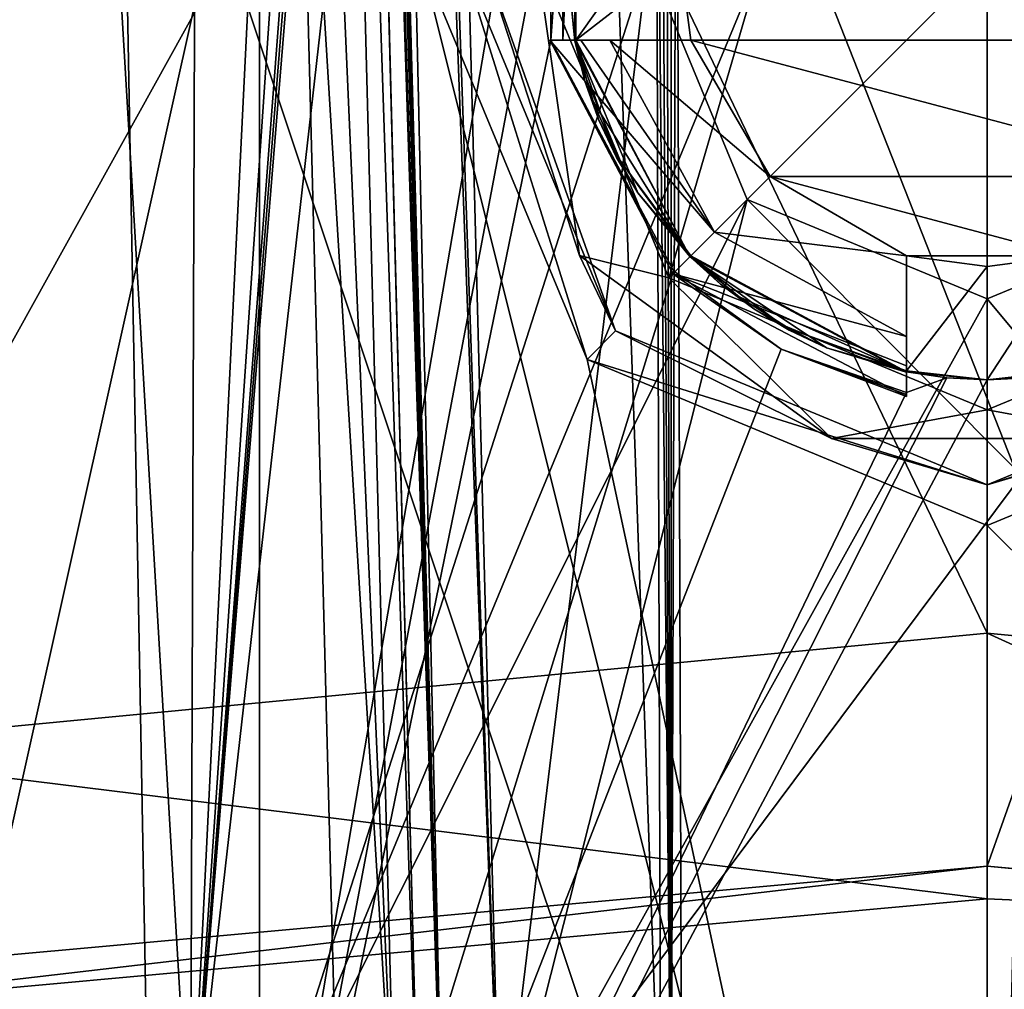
# Model space of a CAD drawing. Header units: millimetres. Extents: x -175 to 175, y 0 to 247.
# Tile 48 of 185: x -156 to -150, y 71 to 77. Entities that reach past the tile are written whole.
import ezdxf

# ---------------------------------------------------------------- set-up
doc = ezdxf.new("R2010")
doc.units = ezdxf.units.MM
doc.header["$LTSCALE"] = 65.185185
for name, color, linetype in [('1766', 7, 'CONTINUOUS'), ('1768', 7, 'CONTINUOUS'), ('1770', 7, 'CONTINUOUS'), ('1772', 7, 'CONTINUOUS'), ('1799', 7, 'CONTINUOUS'), ('1800', 7, 'CONTINUOUS'), ('1813', 7, 'CONTINUOUS'), ('1814', 7, 'CONTINUOUS'), ('1816', 7, 'CONTINUOUS'), ('1817', 7, 'CONTINUOUS'), ('1819', 7, 'CONTINUOUS'), ('1820', 7, 'CONTINUOUS'), ('1821', 7, 'CONTINUOUS'), ('1825', 7, 'CONTINUOUS'), ('1827', 7, 'CONTINUOUS'), ('1830', 7, 'CONTINUOUS'), ('1984', 7, 'CONTINUOUS'), ('1985', 7, 'CONTINUOUS'), ('2223', 7, 'CONTINUOUS'), ('2224', 7, 'CONTINUOUS'), ('2225', 7, 'CONTINUOUS'), ('2226', 7, 'CONTINUOUS'), ('2227', 7, 'CONTINUOUS'), ('2228', 7, 'CONTINUOUS'), ('2229', 7, 'CONTINUOUS'), ('2232', 7, 'CONTINUOUS'), ('2237', 7, 'CONTINUOUS'), ('2238', 7, 'CONTINUOUS'), ('2239', 7, 'CONTINUOUS'), ('2240', 7, 'CONTINUOUS'), ('2242', 7, 'CONTINUOUS'), ('2250', 7, 'CONTINUOUS'), ('2251', 7, 'CONTINUOUS'), ('2276', 7, 'CONTINUOUS'), ('2277', 7, 'CONTINUOUS'), ('2280', 7, 'CONTINUOUS'), ('2283', 7, 'CONTINUOUS'), ('2286', 7, 'CONTINUOUS')]:
    doc.layers.add(name, color=color, linetype=linetype)

msp = doc.modelspace()

# ---------------------------------------------------------------- linework, layer by layer
at = {"layer": '1766', "color": 7, "linetype": 'CONTINUOUS', "true_color": 0xe0f2ff}
for points in [[(-155.0515, 86.2131, -21.4122), (-158.2438, 71.2461, -20.397), (-159.843, 86.511, -19.6752), (-155.0515, 86.2131, -21.4122)], [(-150.001, 86.1132, -22), (-158.2438, 71.2461, -20.397), (-155.0515, 86.2131, -21.4122), (-150.001, 86.1132, -22)], [(-144.9497, 86.2131, -21.4125), (-150, 71.9935, -22), (-150.001, 86.1132, -22), (-144.9497, 86.2131, -21.4125)], [(-141.7562, 71.2461, -20.397), (-150, 71.9935, -22), (-144.9497, 86.2131, -21.4125), (-141.7562, 71.2461, -20.397)], [(-150, 71.9935, -22), (-158.2438, 71.2461, -20.397), (-150.001, 86.1132, -22), (-150, 71.9935, -22)]]:
    msp.add_3dface(points, dxfattribs=at)
at = {"layer": '1768', "color": 7, "linetype": 'CONTINUOUS', "true_color": 0xe0f2ff}
for points in [[(-156.5129, 70.0869, 7.0128), (-154.2756, 80.1327, 7.2758), (-156.7733, 80.0306, 7.2731), (-156.5129, 70.0869, 7.0128)], [(-154.0126, 70.0869, 7.0128), (-154.2756, 80.1327, 7.2758), (-156.5129, 70.0869, 7.0128), (-154.0126, 70.0869, 7.0128)]]:
    msp.add_3dface(points, dxfattribs=at)
at = {"layer": '1770', "color": 7, "linetype": 'CONTINUOUS', "true_color": 0xe0f2ff}
for points in [[(-158.2438, 71.2461, -20.397), (-150, 71.9935, -22), (-157.9293, 71.0691, -20.0175), (-158.2438, 71.2461, -20.397)], [(-157.9293, 71.0691, -20.0175), (-150, 71.9935, -22), (-150, 71.7923, -21.5684), (-157.9293, 71.0691, -20.0175)], [(-150, 71.9935, -22), (-141.7562, 71.2461, -20.397), (-145.9885, 71.6122, -21.1823), (-150, 71.9935, -22)], [(-150, 71.7923, -21.5684), (-150, 71.9935, -22), (-145.9885, 71.6122, -21.1823), (-150, 71.7923, -21.5684)]]:
    msp.add_3dface(points, dxfattribs=at)
at = {"layer": '1772', "color": 7, "linetype": 'CONTINUOUS', "true_color": 0xe0f2ff}
for points in [[(-150, 63.6, 22), (-157.6325, 86.4666, 20.6336), (-160.5736, 63.6, 19.2925), (-150, 63.6, 22)], [(-157.6325, 86.4666, 20.6336), (-150, 63.6, 22), (-153.5, 77.6, 21.7198), (-157.6325, 86.4666, 20.6336)], [(-153.5, 77.6, 21.7198), (-150, 63.6, 22), (-152.475, 75.1252, 21.8603), (-153.5, 77.6, 21.7198)], [(-150, 63.6, 22), (-150, 74.1, 22), (-152.475, 75.1252, 21.8603), (-150, 63.6, 22)], [(-150, 74.1, 22), (-139.4264, 63.6, 19.2925), (-147.525, 75.1252, 21.8603), (-150, 74.1, 22)], [(-150, 63.6, 22), (-139.4264, 63.6, 19.2925), (-150, 74.1, 22), (-150, 63.6, 22)]]:
    msp.add_3dface(points, dxfattribs=at)
at = {"layer": '1799', "color": 7, "linetype": 'CONTINUOUS', "true_color": 0xe0f2ff}
for points in [[(-155.6376, 94.8044, 18.3358), (-150, 95.2524, 19.1712), (-155.0977, 65.4143, 19.2903), (-155.6376, 94.8044, 18.3358)], [(-150, 95.2524, 19.1712), (-152.7012, 78.1, 19.4335), (-155.0977, 65.4143, 19.2903), (-150, 95.2524, 19.1712)], [(-155.9892, 94.7466, 18.2255), (-155.6376, 94.8044, 18.3358), (-159.857, 65.4143, 17.3477), (-155.9892, 94.7466, 18.2255)], [(-159.857, 65.4143, 17.3477), (-155.6376, 94.8044, 18.3358), (-155.0977, 65.4143, 19.2903), (-159.857, 65.4143, 17.3477)], [(-155.7543, 85.4149, -18.5571), (-161.0043, 85.8586, -15.9978), (-157.5037, 72.7163, -18.2812), (-155.7543, 85.4149, -18.5571)], [(-150, 73.434, -19.7425), (-155.7543, 85.4149, -18.5571), (-157.5037, 72.7163, -18.2812), (-150, 73.434, -19.7425)], [(-150, 85.2644, -19.4327), (-155.7543, 85.4149, -18.5571), (-150, 73.434, -19.7425), (-150, 85.2644, -19.4327)], [(-152.7012, 78.1, 19.4335), (-152.6988, 77.1, 19.4602), (-155.0977, 65.4143, 19.2903), (-152.7012, 78.1, 19.4335)], [(-152.6263, 78.1, 19.4437), (-152.6988, 77.1, 19.4602), (-152.7012, 78.1, 19.4335), (-152.6263, 78.1, 19.4437)], [(-152.6252, 77.1, 19.4703), (-152.6988, 77.1, 19.4602), (-152.6263, 78.1, 19.4437), (-152.6252, 77.1, 19.4703)], [(-152.6, 77.6004, 19.4605), (-152.6252, 77.1, 19.4703), (-152.6263, 78.1, 19.4437), (-152.6, 77.6004, 19.4605)], [(-152.5515, 77.1, 19.4801), (-152.6252, 77.1, 19.4703), (-152.6, 77.6004, 19.4605), (-152.5515, 77.1, 19.4801)], [(-152.6988, 77.1, 19.4602), (-151.9395, 75.6737, 19.5881), (-155.0977, 65.4143, 19.2903), (-152.6988, 77.1, 19.4602)], [(-151.9395, 75.6737, 19.5881), (-151.2755, 75.1889, 19.6552), (-155.0977, 65.4143, 19.2903), (-151.9395, 75.6737, 19.5881)], [(-151.2755, 75.1889, 19.6552), (-150.5, 74.9223, 19.6972), (-155.0977, 65.4143, 19.2903), (-151.2755, 75.1889, 19.6552)], [(-155.0977, 65.4143, 19.2903), (-150.5, 74.9223, 19.6972), (-150.2511, 75.0122, 19.6996), (-155.0977, 65.4143, 19.2903)], [(-150, 75, 19.7015), (-155.0977, 65.4143, 19.2903), (-150.2511, 75.0122, 19.6996), (-150, 75, 19.7015)], [(-150.2511, 75.0122, 19.6996), (-150.5, 74.9223, 19.6972), (-150.5, 75.0485, 19.6939), (-150.2511, 75.0122, 19.6996)], [(-150, 65.4143, 19.9525), (-155.0977, 65.4143, 19.2903), (-150, 75, 19.7015), (-150, 65.4143, 19.9525)]]:
    msp.add_3dface(points, dxfattribs=at)
at = {"layer": '1800', "color": 7, "linetype": 'CONTINUOUS', "true_color": 0xe0f2ff}
for points in [[(-150, 85.2644, -19.4327), (-142.4951, 72.7157, -18.2807), (-144.2459, 85.4149, -18.5571), (-150, 85.2644, -19.4327)], [(-150, 85.2644, -19.4327), (-150, 73.434, -19.7425), (-142.4951, 72.7157, -18.2807), (-150, 85.2644, -19.4327)], [(-147.3012, 77.1, 19.4602), (-150, 65.4143, 19.9525), (-148.0605, 75.6737, 19.5881), (-147.3012, 77.1, 19.4602)], [(-150, 65.4143, 19.9525), (-147.3012, 77.1, 19.4602), (-144.9023, 65.4143, 19.2903), (-150, 65.4143, 19.9525)], [(-148.0605, 75.6737, 19.5881), (-150, 65.4143, 19.9525), (-148.7245, 75.1889, 19.6552), (-148.0605, 75.6737, 19.5881)], [(-148.7245, 75.1889, 19.6552), (-150, 65.4143, 19.9525), (-149.5, 74.9223, 19.6972), (-148.7245, 75.1889, 19.6552)], [(-150, 65.4143, 19.9525), (-150, 75, 19.7015), (-149.7489, 75.0122, 19.6996), (-150, 65.4143, 19.9525)], [(-149.5, 74.9223, 19.6972), (-150, 65.4143, 19.9525), (-149.7489, 75.0122, 19.6996), (-149.5, 74.9223, 19.6972)]]:
    msp.add_3dface(points, dxfattribs=at)
at = {"layer": '1813', "color": 7, "linetype": 'CONTINUOUS', "true_color": 0xe0f2ff}
for points in [[(-153.6313, 93.7023, 9.1311), (-153.0129, 70.0869, 8.5128), (-152.1, 77.6, 8.7095), (-153.6313, 93.7023, 9.1311)], [(-152.1, 77.6, 8.7095), (-153.0129, 70.0869, 8.5128), (-151.4848, 76.1149, 8.6706), (-152.1, 77.6, 8.7095)], [(-153.0129, 70.0869, 8.5128), (-146.9871, 70.0869, 8.5128), (-148.5152, 76.1149, 8.6706), (-153.0129, 70.0869, 8.5128)], [(-151.4848, 76.1149, 8.6706), (-153.0129, 70.0869, 8.5128), (-150, 75.5, 8.6545), (-151.4848, 76.1149, 8.6706)], [(-150, 75.5, 8.6545), (-153.0129, 70.0869, 8.5128), (-148.5152, 76.1149, 8.6706), (-150, 75.5, 8.6545)]]:
    msp.add_3dface(points, dxfattribs=at)
at = {"layer": '1814', "color": 7, "linetype": 'CONTINUOUS', "true_color": 0xe0f2ff}
for points in [[(-153.5128, 70.0869, 8.0129), (-154.0445, 90.3953, 8.5447), (-153.5128, 70.0869, 7.5126), (-153.5128, 70.0869, 8.0129)], [(-153.5128, 70.0869, 7.5126), (-154.0445, 90.3953, 8.5447), (-153.7758, 80.1315, 7.7756), (-153.5128, 70.0869, 7.5126)]]:
    msp.add_3dface(points, dxfattribs=at)
at = {"layer": '1816', "color": 7, "linetype": 'CONTINUOUS', "true_color": 0xe0f2ff}
for points in [[(-152.7133, 89.6031, -7.8162), (-154.9277, 70.0869, -5.9982), (-153.3292, 89.6515, -7.5758), (-152.7133, 89.6031, -7.8162)], [(-153.3292, 89.6515, -7.5758), (-154.9277, 70.0869, -5.9982), (-153.4411, 88.8586, -7.5028), (-153.3292, 89.6515, -7.5758)], [(-152.0192, 70.0869, -7.4955), (-154.9277, 70.0869, -5.9982), (-152.7133, 89.6031, -7.8162), (-152.0192, 70.0869, -7.4955)], [(-152.0192, 70.0869, -7.4955), (-152.7133, 89.6031, -7.8162), (-152.0501, 79.7146, -7.7482), (-152.0192, 70.0869, -7.4955)], [(-153.4411, 88.8586, -7.5028), (-154.9277, 70.0869, -5.9982), (-153.5515, 88.0613, -7.4281), (-153.4411, 88.8586, -7.5028)], [(-153.5515, 88.0613, -7.4281), (-154.9277, 70.0869, -5.9982), (-153.7462, 87.4369, -7.3134), (-153.5515, 88.0613, -7.4281)], [(-153.7462, 87.4369, -7.3134), (-154.9277, 70.0869, -5.9982), (-154.0979, 86.9629, -7.108), (-153.7462, 87.4369, -7.3134)], [(-155.9177, 86.8774, -5.6798), (-156.9611, 70.0869, -3.4355), (-156.8009, 87.1105, -4.5965), (-155.9177, 86.8774, -5.6798)], [(-154.0979, 86.9629, -7.108), (-154.9277, 70.0869, -5.9982), (-154.8691, 86.681, -6.5945), (-154.0979, 86.9629, -7.108)], [(-154.9277, 70.0869, -5.9982), (-156.9611, 70.0869, -3.4355), (-155.9177, 86.8774, -5.6798), (-154.9277, 70.0869, -5.9982)], [(-154.8691, 86.681, -6.5945), (-154.9277, 70.0869, -5.9982), (-155.9177, 86.8774, -5.6798), (-154.8691, 86.681, -6.5945)]]:
    msp.add_3dface(points, dxfattribs=at)
at = {"layer": '1817', "color": 7, "linetype": 'CONTINUOUS', "true_color": 0xe0f2ff}
for points in [[(-151.8892, 70.0869, -7.5128), (-151.9224, 79.7628, -7.7661), (-148.1109, 70.0869, -7.5128), (-151.8892, 70.0869, -7.5128)], [(-148.1109, 70.0869, -7.5128), (-151.9224, 79.7628, -7.7661), (-148.0776, 79.7628, -7.7661), (-148.1109, 70.0869, -7.5128)]]:
    msp.add_3dface(points, dxfattribs=at)
at = {"layer": '1819', "color": 7, "linetype": 'CONTINUOUS', "true_color": 0xe0f2ff}
for points in [[(-154.5, 70.1, 4.5), (-154.5, 93.5041, 4.5), (-152.1, 77.6, 4.5), (-154.5, 70.1, 4.5)], [(-151.4849, 76.1151, 4.5), (-154.5, 70.1, 4.5), (-152.1, 77.6, 4.5), (-151.4849, 76.1151, 4.5)], [(-145.5, 70.1, 4.5), (-154.5, 70.1, 4.5), (-151.4849, 76.1151, 4.5), (-145.5, 70.1, 4.5)], [(-150, 75.5, 4.5), (-145.5, 70.1, 4.5), (-151.4849, 76.1151, 4.5), (-150, 75.5, 4.5)], [(-148.5151, 76.1151, 4.5), (-145.5, 70.1, 4.5), (-150, 75.5, 4.5), (-148.5151, 76.1151, 4.5)]]:
    msp.add_3dface(points, dxfattribs=at)
at = {"layer": '1820', "color": 7, "linetype": 'CONTINUOUS', "true_color": 0xe0f2ff}
for points in [[(-154.5, 93.5041, 4.5), (-154.5, 70.1, 4.5), (-154.5, 92.8397, -0.0602), (-154.5, 93.5041, 4.5)], [(-154.5, 92.8397, -0.0602), (-154.5, 70.1, 4.5), (-154.5, 91.8395, -4.5), (-154.5, 92.8397, -0.0602)], [(-154.5, 70.1, 4.5), (-154.5, 70.1, -4.5), (-154.5, 91.8395, -4.5), (-154.5, 70.1, 4.5)]]:
    msp.add_3dface(points, dxfattribs=at)
at = {"layer": '1821', "color": 7, "linetype": 'CONTINUOUS', "true_color": 0xe0f2ff}
for points in [[(-154.5, 91.8395, -4.5), (-154.5, 70.1, -4.5), (-145.5, 91.8395, -4.5), (-154.5, 91.8395, -4.5)], [(-154.5, 70.1, -4.5), (-145.5, 70.1, -4.5), (-145.5, 91.8395, -4.5), (-154.5, 70.1, -4.5)]]:
    msp.add_3dface(points, dxfattribs=at)
at = {"layer": '1825', "color": 7, "linetype": 'CONTINUOUS', "true_color": 0xe0f2ff}
for points in [[(-153.0129, 70.0869, 8.5128), (-153.6313, 93.7023, 9.1311), (-153.8393, 93.6353, 9.0833), (-153.0129, 70.0869, 8.5128)], [(-153.8989, 93.6029, 9.0492), (-154.0226, 93.5063, 8.9307), (-153.3662, 70.0815, 8.3662), (-153.8989, 93.6029, 9.0492)], [(-153.8989, 93.6029, 9.0492), (-153.0129, 70.0869, 8.5128), (-153.8393, 93.6353, 9.0833), (-153.8989, 93.6029, 9.0492)], [(-153.0129, 70.0869, 8.5128), (-153.8989, 93.6029, 9.0492), (-153.3662, 70.0815, 8.3662), (-153.0129, 70.0869, 8.5128)], [(-154.0226, 93.5063, 8.9307), (-154.0236, 92.4262, 8.8598), (-153.3662, 70.0815, 8.3662), (-154.0226, 93.5063, 8.9307)], [(-154.0236, 92.4262, 8.8598), (-154.0212, 91.3893, 8.7875), (-153.3662, 70.0815, 8.3662), (-154.0236, 92.4262, 8.8598)], [(-153.3662, 70.0815, 8.3662), (-154.0212, 91.3893, 8.7875), (-154.0357, 90.7562, 8.6881), (-153.3662, 70.0815, 8.3662)], [(-154.0445, 90.3953, 8.5447), (-153.3662, 70.0815, 8.3662), (-154.0357, 90.7562, 8.6881), (-154.0445, 90.3953, 8.5447)], [(-154.0445, 90.3953, 8.5447), (-153.5128, 70.0869, 8.0129), (-153.3662, 70.0815, 8.3662), (-154.0445, 90.3953, 8.5447)]]:
    msp.add_3dface(points, dxfattribs=at)
at = {"layer": '1827', "color": 7, "linetype": 'CONTINUOUS', "true_color": 0xe0f2ff}
for points in [[(-154.5387, 90.1785, 7.5389), (-153.6591, 70.0815, 7.1589), (-154.1853, 90.1819, 7.6853), (-154.5387, 90.1785, 7.5389)], [(-154.5387, 90.1785, 7.5389), (-154.2756, 80.1327, 7.2758), (-153.6591, 70.0815, 7.1589), (-154.5387, 90.1785, 7.5389)], [(-153.5128, 70.0869, 7.5126), (-153.7758, 80.1315, 7.7756), (-154.1853, 90.1819, 7.6853), (-153.5128, 70.0869, 7.5126)], [(-153.6591, 70.0815, 7.1589), (-153.5128, 70.0869, 7.5126), (-154.1853, 90.1819, 7.6853), (-153.6591, 70.0815, 7.1589)], [(-154.2756, 80.1327, 7.2758), (-154.0126, 70.0869, 7.0128), (-153.6591, 70.0815, 7.1589), (-154.2756, 80.1327, 7.2758)]]:
    msp.add_3dface(points, dxfattribs=at)
at = {"layer": '1830', "color": 7, "linetype": 'CONTINUOUS', "true_color": 0xe0f2ff}
for points in [[(-152.0501, 79.7146, -7.7482), (-152.0812, 89.5648, -8.0067), (-151.9547, 70.0868, -7.5084), (-152.0501, 79.7146, -7.7482)], [(-152.0812, 89.5648, -8.0067), (-152.0188, 89.5605, -8.0187), (-151.9547, 70.0868, -7.5084), (-152.0812, 89.5648, -8.0067)], [(-152.0188, 89.5605, -8.0187), (-151.9555, 89.5637, -8.0228), (-151.9547, 70.0868, -7.5084), (-152.0188, 89.5605, -8.0187)], [(-151.9555, 89.5637, -8.0228), (-151.9224, 79.7628, -7.7661), (-151.9547, 70.0868, -7.5084), (-151.9555, 89.5637, -8.0228)], [(-151.9224, 79.7628, -7.7661), (-151.8892, 70.0869, -7.5128), (-151.9547, 70.0868, -7.5084), (-151.9224, 79.7628, -7.7661)], [(-152.0192, 70.0869, -7.4955), (-152.0501, 79.7146, -7.7482), (-151.9547, 70.0868, -7.5084), (-152.0192, 70.0869, -7.4955)]]:
    msp.add_3dface(points, dxfattribs=at)
at = {"layer": '1984', "color": 7, "linetype": 'CONTINUOUS', "true_color": 0xe0f2ff}
for points in [[(-150, 71.7923, -21.5684), (-150, 73.434, -19.7425), (-157.5037, 72.7163, -18.2812), (-150, 71.7923, -21.5684)], [(-157.9293, 71.0691, -20.0175), (-150, 71.7923, -21.5684), (-157.5037, 72.7163, -18.2812), (-157.9293, 71.0691, -20.0175)]]:
    msp.add_3dface(points, dxfattribs=at)
at = {"layer": '1985', "color": 7, "linetype": 'CONTINUOUS', "true_color": 0xe0f2ff}
for points in [[(-150, 71.7923, -21.5684), (-145.9885, 71.6122, -21.1823), (-150, 73.434, -19.7425), (-150, 71.7923, -21.5684)], [(-150, 73.434, -19.7425), (-145.9885, 71.6122, -21.1823), (-142.4951, 72.7157, -18.2807), (-150, 73.434, -19.7425)]]:
    msp.add_3dface(points, dxfattribs=at)
at = {"layer": '2223', "color": 7, "linetype": 'CONTINUOUS', "true_color": 0xe0f2ff}
for points in [[(-153.5, 77.6, 21.7198), (-152.475, 75.1252, 21.8603), (-153.5, 77.6, 21.2), (-153.5, 77.6, 21.7198)], [(-153.5, 77.6, 21.2), (-152.475, 75.1252, 21.8603), (-152.4749, 75.1251, 21.2), (-153.5, 77.6, 21.2)], [(-152.475, 75.1252, 21.8603), (-150, 74.1, 22), (-152.4749, 75.1251, 21.2), (-152.475, 75.1252, 21.8603)], [(-152.4749, 75.1251, 21.2), (-150, 74.1, 22), (-150, 74.1, 21.2), (-152.4749, 75.1251, 21.2)]]:
    msp.add_3dface(points, dxfattribs=at)
at = {"layer": '2224', "color": 7, "linetype": 'CONTINUOUS', "true_color": 0xe0f2ff}
for points in [[(-153.5, 77.6, 21.2), (-152.4749, 75.1251, 21.2), (-153.25, 77.6, 21.2), (-153.5, 77.6, 21.2)], [(-153.25, 77.6, 21.2), (-152.4749, 75.1251, 21.2), (-152.2981, 75.3019, 21.2), (-153.25, 77.6, 21.2)], [(-152.2981, 75.3019, 21.2), (-152.4749, 75.1251, 21.2), (-150, 74.35, 21.2), (-152.2981, 75.3019, 21.2)], [(-150, 74.35, 21.2), (-147.5251, 75.1251, 21.2), (-147.7019, 75.3019, 21.2), (-150, 74.35, 21.2)], [(-152.4749, 75.1251, 21.2), (-150, 74.1, 21.2), (-150, 74.35, 21.2), (-152.4749, 75.1251, 21.2)], [(-150, 74.1, 21.2), (-147.5251, 75.1251, 21.2), (-150, 74.35, 21.2), (-150, 74.1, 21.2)]]:
    msp.add_3dface(points, dxfattribs=at)
at = {"layer": '2225', "color": 7, "linetype": 'CONTINUOUS', "true_color": 0xe0f2ff}
for points in [[(-152.5515, 77.1, 19.4801), (-152.6, 77.6004, 19.4605), (-152.5515, 77.1, 21.1145), (-152.5515, 77.1, 19.4801)], [(-152.5515, 77.1, 21.1145), (-152.6, 77.6004, 19.4605), (-152.6, 77.6, 21.2), (-152.5515, 77.1, 21.1145)], [(-152.55, 77.0928, 21.2), (-152.5515, 77.1, 21.1145), (-152.6, 77.6, 21.2), (-152.55, 77.0928, 21.2)], [(-151.8385, 75.7615, 21.1145), (-152.5515, 77.1, 21.1145), (-151.8385, 75.7615, 21.2), (-151.8385, 75.7615, 21.1145)], [(-151.8385, 75.7615, 21.2), (-152.5515, 77.1, 21.1145), (-152.1618, 76.1555, 21.2), (-151.8385, 75.7615, 21.2)], [(-152.1618, 76.1555, 21.2), (-152.5515, 77.1, 21.1145), (-152.293, 76.3744, 21.2), (-152.1618, 76.1555, 21.2)], [(-152.293, 76.3744, 21.2), (-152.5515, 77.1, 21.1145), (-152.4021, 76.605, 21.2), (-152.293, 76.3744, 21.2)], [(-152.4021, 76.605, 21.2), (-152.5515, 77.1, 21.1145), (-152.488, 76.8453, 21.2), (-152.4021, 76.605, 21.2)], [(-152.488, 76.8453, 21.2), (-152.5515, 77.1, 21.1145), (-152.55, 77.0928, 21.2), (-152.488, 76.8453, 21.2)], [(-150.5, 75.0485, 21.1145), (-151.8385, 75.7615, 21.1145), (-150.5072, 75.05, 21.2), (-150.5, 75.0485, 21.1145)], [(-150.5072, 75.05, 21.2), (-151.8385, 75.7615, 21.1145), (-150.995, 75.1979, 21.2), (-150.5072, 75.05, 21.2)], [(-150.995, 75.1979, 21.2), (-151.8385, 75.7615, 21.1145), (-151.2256, 75.307, 21.2), (-150.995, 75.1979, 21.2)], [(-151.2256, 75.307, 21.2), (-151.8385, 75.7615, 21.1145), (-151.4445, 75.4382, 21.2), (-151.2256, 75.307, 21.2)], [(-151.4445, 75.4382, 21.2), (-151.8385, 75.7615, 21.1145), (-151.6494, 75.5902, 21.2), (-151.4445, 75.4382, 21.2)], [(-151.6494, 75.5902, 21.2), (-151.8385, 75.7615, 21.1145), (-151.8385, 75.7615, 21.2), (-151.6494, 75.5902, 21.2)], [(-150, 75, 21.2), (-150.5, 75.0485, 21.1145), (-150.5072, 75.05, 21.2), (-150, 75, 21.2)], [(-150.2511, 75.0122, 19.6996), (-150.5, 75.0485, 19.6939), (-150, 75, 21.2), (-150.2511, 75.0122, 19.6996)], [(-150.5, 75.0485, 19.6939), (-150.5, 75.0485, 21.1145), (-150, 75, 21.2), (-150.5, 75.0485, 19.6939)], [(-150, 75, 19.7015), (-150.2511, 75.0122, 19.6996), (-150, 75, 21.2), (-150, 75, 19.7015)]]:
    msp.add_3dface(points, dxfattribs=at)
at = {"layer": '2226', "color": 7, "linetype": 'CONTINUOUS', "true_color": 0xe0f2ff}
for points in [[(-152.1, 77.6, 8.7095), (-151.4848, 76.1149, 8.6706), (-152.1, 77.6, 4.5), (-152.1, 77.6, 8.7095)], [(-151.4848, 76.1149, 8.6706), (-151.4849, 76.1151, 4.5), (-152.1, 77.6, 4.5), (-151.4848, 76.1149, 8.6706)], [(-151.4848, 76.1149, 8.6706), (-150, 75.5, 8.6545), (-151.4849, 76.1151, 4.5), (-151.4848, 76.1149, 8.6706)], [(-150, 75.5, 8.6545), (-150, 75.5, 4.5), (-151.4849, 76.1151, 4.5), (-150, 75.5, 8.6545)]]:
    msp.add_3dface(points, dxfattribs=at)
at = {"layer": '2227', "color": 7, "linetype": 'CONTINUOUS', "true_color": 0xe0f2ff}
for points in [[(-150, 74.1, 22), (-147.525, 75.1252, 21.8603), (-150, 74.1, 21.2), (-150, 74.1, 22)], [(-150, 74.1, 21.2), (-147.525, 75.1252, 21.8603), (-147.5251, 75.1251, 21.2), (-150, 74.1, 21.2)]]:
    msp.add_3dface(points, dxfattribs=at)
at = {"layer": '2228', "color": 7, "linetype": 'CONTINUOUS', "true_color": 0xe0f2ff}
for points in [[(-149.7489, 75.0122, 19.6996), (-150, 75, 19.7015), (-149.4928, 75.05, 21.2), (-149.7489, 75.0122, 19.6996)], [(-150, 75, 19.7015), (-150, 75, 21.2), (-149.4928, 75.05, 21.2), (-150, 75, 19.7015)]]:
    msp.add_3dface(points, dxfattribs=at)
at = {"layer": '2229', "color": 7, "linetype": 'CONTINUOUS', "true_color": 0xe0f2ff}
for points in [[(-148.5152, 76.1149, 8.6706), (-148.5151, 76.1151, 4.5), (-150, 75.5, 4.5), (-148.5152, 76.1149, 8.6706)], [(-150, 75.5, 8.6545), (-148.5152, 76.1149, 8.6706), (-150, 75.5, 4.5), (-150, 75.5, 8.6545)]]:
    msp.add_3dface(points, dxfattribs=at)
at = {"layer": '2232', "color": 7, "linetype": 'CONTINUOUS', "true_color": 0xe0f2ff}
for points in [[(-152.55, 77.0928, 21.2), (-152.6, 77.6, 21.2), (-152.55, 78.1072, 21.2), (-152.55, 77.0928, 21.2)], [(-152.55, 77.0928, 21.2), (-152.55, 78.1072, 21.2), (-152.5438, 78.1, 21.2), (-152.55, 77.0928, 21.2)], [(-152.5438, 77.1, 21.2), (-152.55, 77.0928, 21.2), (-152.5438, 78.1, 21.2), (-152.5438, 77.1, 21.2)], [(-151.9, 77.6, 21.2), (-152.5438, 77.1, 21.2), (-151.833, 78.1, 21.2), (-151.9, 77.6, 21.2)], [(-151.833, 78.1, 21.2), (-152.5438, 77.1, 21.2), (-152.5438, 78.1, 21.2), (-151.833, 78.1, 21.2)], [(-151.833, 77.1, 21.2), (-152.5438, 77.1, 21.2), (-151.9, 77.6, 21.2), (-151.833, 77.1, 21.2)], [(-152.488, 76.8453, 21.2), (-152.55, 77.0928, 21.2), (-152.5438, 77.1, 21.2), (-152.488, 76.8453, 21.2)], [(-152.488, 76.8453, 21.2), (-152.5438, 77.1, 21.2), (-152.4425, 76.7308, 21.2), (-152.488, 76.8453, 21.2)], [(-152.4021, 76.605, 21.2), (-152.488, 76.8453, 21.2), (-152.4425, 76.7308, 21.2), (-152.4021, 76.605, 21.2)], [(-152.2878, 76.3805, 21.2), (-152.4021, 76.605, 21.2), (-152.4425, 76.7308, 21.2), (-152.2878, 76.3805, 21.2)], [(-152.293, 76.3744, 21.2), (-152.4021, 76.605, 21.2), (-152.2878, 76.3805, 21.2), (-152.293, 76.3744, 21.2)], [(-152.1618, 76.1555, 21.2), (-152.293, 76.3744, 21.2), (-152.2878, 76.3805, 21.2), (-152.1618, 76.1555, 21.2)], [(-151.8332, 75.7668, 21.2), (-152.1618, 76.1555, 21.2), (-152.2878, 76.3805, 21.2), (-151.8332, 75.7668, 21.2)], [(-151.8385, 75.7615, 21.2), (-152.1618, 76.1555, 21.2), (-151.8332, 75.7668, 21.2), (-151.8385, 75.7615, 21.2)], [(-151.6494, 75.5902, 21.2), (-151.8385, 75.7615, 21.2), (-151.8332, 75.7668, 21.2), (-151.6494, 75.5902, 21.2)], [(-151.5432, 75.5168, 21.2), (-151.6494, 75.5902, 21.2), (-151.8332, 75.7668, 21.2), (-151.5432, 75.5168, 21.2)], [(-150.5, 75.767, 21.2), (-150, 75.7, 21.2), (-150.5, 75.0562, 21.2), (-150.5, 75.767, 21.2)], [(-149.5, 75.0562, 21.2), (-150, 75, 21.2), (-149.5, 75.767, 21.2), (-149.5, 75.0562, 21.2)], [(-149.5, 75.767, 21.2), (-150, 75, 21.2), (-150, 75.7, 21.2), (-149.5, 75.767, 21.2)], [(-150, 75.7, 21.2), (-150, 75, 21.2), (-150.5, 75.0562, 21.2), (-150, 75.7, 21.2)], [(-151.4445, 75.4382, 21.2), (-151.6494, 75.5902, 21.2), (-151.5432, 75.5168, 21.2), (-151.4445, 75.4382, 21.2)], [(-151.2195, 75.3122, 21.2), (-151.4445, 75.4382, 21.2), (-151.5432, 75.5168, 21.2), (-151.2195, 75.3122, 21.2)], [(-151.2256, 75.307, 21.2), (-151.4445, 75.4382, 21.2), (-151.2195, 75.3122, 21.2), (-151.2256, 75.307, 21.2)], [(-150.995, 75.1979, 21.2), (-151.2256, 75.307, 21.2), (-151.2195, 75.3122, 21.2), (-150.995, 75.1979, 21.2)], [(-150.5, 75.0562, 21.2), (-150.995, 75.1979, 21.2), (-151.2195, 75.3122, 21.2), (-150.5, 75.0562, 21.2)], [(-150.5072, 75.05, 21.2), (-150.995, 75.1979, 21.2), (-150.5, 75.0562, 21.2), (-150.5072, 75.05, 21.2)], [(-150, 75, 21.2), (-150.5072, 75.05, 21.2), (-150.5, 75.0562, 21.2), (-150, 75, 21.2)], [(-149.4928, 75.05, 21.2), (-150, 75, 21.2), (-149.5, 75.0562, 21.2), (-149.4928, 75.05, 21.2)]]:
    msp.add_3dface(points, dxfattribs=at)
at = {"layer": '2237', "color": 7, "linetype": 'CONTINUOUS', "true_color": 0xe0f2ff}
for points in [[(-148.167, 77.1, 20.4), (-151.833, 77.1, 20.4), (-151.9, 77.6, 20.4), (-148.167, 77.1, 20.4)], [(-148.1, 77.6, 20.4), (-148.167, 77.1, 20.4), (-151.9, 77.6, 20.4), (-148.1, 77.6, 20.4)], [(-148.167, 77.1, 20.4), (-148.6565, 76.2565, 20.4), (-151.833, 77.1, 20.4), (-148.167, 77.1, 20.4)], [(-151.833, 77.1, 20.4), (-148.6565, 76.2565, 20.4), (-151.3435, 76.2565, 20.4), (-151.833, 77.1, 20.4)], [(-148.6565, 76.2565, 20.4), (-149.5, 75.767, 20.4), (-151.3435, 76.2565, 20.4), (-148.6565, 76.2565, 20.4)], [(-151.3435, 76.2565, 20.4), (-149.5, 75.767, 20.4), (-150.5, 75.767, 20.4), (-151.3435, 76.2565, 20.4)], [(-150.5, 75.767, 20.4), (-149.5, 75.767, 20.4), (-150, 75.7, 20.4), (-150.5, 75.767, 20.4)]]:
    msp.add_3dface(points, dxfattribs=at)
at = {"layer": '2238', "color": 7, "linetype": 'CONTINUOUS', "true_color": 0xe0f2ff}
for points in [[(-151.3941, 77.6, 21.7747), (-152.7863, 77.6, 21.6987), (-151.9702, 75.6298, 21.6987), (-151.3941, 77.6, 21.7747)], [(-150, 77.6, 21.8), (-151.3941, 77.6, 21.7747), (-151.9702, 75.6298, 21.6987), (-150, 77.6, 21.8)], [(-150, 74.8137, 21.6987), (-150, 77.6, 21.8), (-151.9702, 75.6298, 21.6987), (-150, 74.8137, 21.6987)], [(-147.2137, 77.6, 21.6987), (-150, 77.6, 21.8), (-148.0298, 75.6298, 21.6987), (-147.2137, 77.6, 21.6987)], [(-148.0298, 75.6298, 21.6987), (-150, 77.6, 21.8), (-150, 74.8137, 21.6987), (-148.0298, 75.6298, 21.6987)]]:
    msp.add_3dface(points, dxfattribs=at)
at = {"layer": '2239', "color": 7, "linetype": 'CONTINUOUS', "true_color": 0xe0f2ff}
for points in [[(-153.25, 77.6, 21.2), (-152.2981, 75.3019, 21.2), (-153.1162, 77.6, 21.5405), (-153.25, 77.6, 21.2)], [(-153.1162, 77.6, 21.5405), (-152.2981, 75.3019, 21.2), (-152.521, 75.7684, 21.5405), (-153.1162, 77.6, 21.5405)], [(-152.7863, 77.6, 21.6987), (-153.1162, 77.6, 21.5405), (-152.521, 75.7684, 21.5405), (-152.7863, 77.6, 21.6987)], [(-151.9702, 75.6298, 21.6987), (-152.7863, 77.6, 21.6987), (-152.521, 75.7684, 21.5405), (-151.9702, 75.6298, 21.6987)], [(-152.521, 75.7684, 21.5405), (-152.2981, 75.3019, 21.2), (-150.9629, 74.6363, 21.5405), (-152.521, 75.7684, 21.5405)], [(-151.9702, 75.6298, 21.6987), (-152.521, 75.7684, 21.5405), (-150.9629, 74.6363, 21.5405), (-151.9702, 75.6298, 21.6987)], [(-150, 74.8137, 21.6987), (-151.9702, 75.6298, 21.6987), (-150.9629, 74.6363, 21.5405), (-150, 74.8137, 21.6987)], [(-148.0298, 75.6298, 21.6987), (-150, 74.8137, 21.6987), (-149.0371, 74.6363, 21.5405), (-148.0298, 75.6298, 21.6987)], [(-152.2981, 75.3019, 21.2), (-150, 74.35, 21.2), (-150.9629, 74.6363, 21.5405), (-152.2981, 75.3019, 21.2)], [(-150, 74.35, 21.2), (-147.7019, 75.3019, 21.2), (-149.0371, 74.6363, 21.5405), (-150, 74.35, 21.2)], [(-150, 74.8137, 21.6987), (-150.9629, 74.6363, 21.5405), (-149.0371, 74.6363, 21.5405), (-150, 74.8137, 21.6987)], [(-150.9629, 74.6363, 21.5405), (-150, 74.35, 21.2), (-149.0371, 74.6363, 21.5405), (-150.9629, 74.6363, 21.5405)]]:
    msp.add_3dface(points, dxfattribs=at)
at = {"layer": '2240', "color": 7, "linetype": 'CONTINUOUS', "true_color": 0xe0f2ff}
for points in [[(-150.5, 75.0485, 21.1145), (-150.5, 75.0485, 19.6939), (-150.5, 75.767, 20.4), (-150.5, 75.0485, 21.1145)], [(-150.5, 75.767, 20.4), (-150.5, 75.0485, 19.6939), (-150.5, 74.9091, 19.5488), (-150.5, 75.767, 20.4)], [(-150.5, 75.767, 21.2), (-150.5, 75.0485, 21.1145), (-150.5, 75.767, 20.4), (-150.5, 75.767, 21.2)], [(-150.5, 75.0485, 21.1145), (-150.5, 75.767, 21.2), (-150.5, 75.0523, 21.1573), (-150.5, 75.0485, 21.1145)], [(-150.5, 75.767, 21.2), (-150.5, 75.0562, 21.2), (-150.5, 75.0523, 21.1573), (-150.5, 75.767, 21.2)], [(-150.5, 75.767, 18.4), (-150.5, 75.767, 20.4), (-150.5, 75.2669, 18.4), (-150.5, 75.767, 18.4)], [(-150.5, 75.2669, 18.4), (-150.5, 75.767, 20.4), (-150.5, 75.0861, 18.8866), (-150.5, 75.2669, 18.4)], [(-150.5, 75.0861, 18.8866), (-150.5, 75.767, 20.4), (-150.5, 74.8958, 19.4), (-150.5, 75.0861, 18.8866)], [(-150.5, 74.8958, 19.4), (-150.5, 75.767, 20.4), (-150.5, 74.9091, 19.5488), (-150.5, 74.8958, 19.4)], [(-150.5, 75.0485, 19.6939), (-150.5, 74.9223, 19.6972), (-150.5, 74.9091, 19.5488), (-150.5, 75.0485, 19.6939)]]:
    msp.add_3dface(points, dxfattribs=at)
at = {"layer": '2242', "color": 7, "linetype": 'CONTINUOUS', "true_color": 0xe0f2ff}
for points in [[(-150, 75.7, 21.2), (-150.5, 75.767, 21.2), (-150, 75.7, 20.4), (-150, 75.7, 21.2)], [(-150.5, 75.767, 21.2), (-150.5, 75.767, 20.4), (-150, 75.7, 20.4), (-150.5, 75.767, 21.2)], [(-149.5, 75.767, 21.2), (-150, 75.7, 21.2), (-149.5, 75.767, 20.4), (-149.5, 75.767, 21.2)], [(-149.5, 75.767, 20.4), (-150, 75.7, 21.2), (-150, 75.7, 20.4), (-149.5, 75.767, 20.4)]]:
    msp.add_3dface(points, dxfattribs=at)
at = {"layer": '2250', "color": 7, "linetype": 'CONTINUOUS', "true_color": 0xe0f2ff}
for points in [[(-151.833, 77.1, 21.2), (-151.9, 77.6, 21.2), (-151.833, 77.1, 20.4), (-151.833, 77.1, 21.2)], [(-151.833, 77.1, 20.4), (-151.9, 77.6, 21.2), (-151.9, 77.6, 20.4), (-151.833, 77.1, 20.4)]]:
    msp.add_3dface(points, dxfattribs=at)
at = {"layer": '2251', "color": 7, "linetype": 'CONTINUOUS', "true_color": 0xe0f2ff}
for points in [[(-152.7042, 77.1, 19.4), (-152.7015, 77.1, 19.4301), (-151.833, 77.1, 18.4), (-152.7042, 77.1, 19.4)], [(-152.5139, 77.1, 18.8866), (-152.7042, 77.1, 19.4), (-151.833, 77.1, 18.4), (-152.5139, 77.1, 18.8866)], [(-152.7015, 77.1, 19.4301), (-152.6988, 77.1, 19.4602), (-151.833, 77.1, 18.4), (-152.7015, 77.1, 19.4301)], [(-152.6988, 77.1, 19.4602), (-152.6252, 77.1, 19.4703), (-151.833, 77.1, 18.4), (-152.6988, 77.1, 19.4602)], [(-152.6252, 77.1, 19.4703), (-152.5515, 77.1, 19.4801), (-151.833, 77.1, 18.4), (-152.6252, 77.1, 19.4703)], [(-152.5515, 77.1, 19.4801), (-152.5515, 77.1, 21.1145), (-151.833, 77.1, 20.4), (-152.5515, 77.1, 19.4801)], [(-152.5515, 77.1, 19.4801), (-151.833, 77.1, 20.4), (-151.833, 77.1, 18.4), (-152.5515, 77.1, 19.4801)], [(-151.833, 77.1, 20.4), (-152.5515, 77.1, 21.1145), (-152.5477, 77.1, 21.1573), (-151.833, 77.1, 20.4)], [(-152.5438, 77.1, 21.2), (-151.833, 77.1, 20.4), (-152.5477, 77.1, 21.1573), (-152.5438, 77.1, 21.2)], [(-152.5438, 77.1, 21.2), (-151.833, 77.1, 21.2), (-151.833, 77.1, 20.4), (-152.5438, 77.1, 21.2)], [(-152.3331, 77.1, 18.4), (-152.5139, 77.1, 18.8866), (-151.833, 77.1, 18.4), (-152.3331, 77.1, 18.4)]]:
    msp.add_3dface(points, dxfattribs=at)
at = {"layer": '2276', "linetype": 'CONTINUOUS'}
for points in [[(-152.7015, 77.1, 19.4301), (-152.7042, 77.1, 19.4), (-151.9445, 75.6555, 19.4), (-152.7015, 77.1, 19.4301)], [(-152.6988, 77.1, 19.4602), (-152.7015, 77.1, 19.4301), (-151.9445, 75.6555, 19.4), (-152.6988, 77.1, 19.4602)], [(-151.9395, 75.6737, 19.5881), (-152.6988, 77.1, 19.4602), (-151.9445, 75.6555, 19.4), (-151.9395, 75.6737, 19.5881)], [(-151.2755, 75.1889, 19.6552), (-151.9395, 75.6737, 19.5881), (-151.9445, 75.6555, 19.4), (-151.2755, 75.1889, 19.6552)], [(-150.5, 74.8958, 19.4), (-151.2755, 75.1889, 19.6552), (-151.9445, 75.6555, 19.4), (-150.5, 74.8958, 19.4)], [(-150.5, 74.8958, 19.4), (-150.5, 74.9091, 19.5488), (-151.2755, 75.1889, 19.6552), (-150.5, 74.8958, 19.4)], [(-150.5, 74.9223, 19.6972), (-151.2755, 75.1889, 19.6552), (-150.5, 74.9091, 19.5488), (-150.5, 74.9223, 19.6972)]]:
    msp.add_3dface(points, dxfattribs=at)
at = {"layer": '2277', "linetype": 'CONTINUOUS'}
for points in [[(-152.5515, 77.1, 21.1145), (-151.8385, 75.7615, 21.1145), (-152.5477, 77.1, 21.1573), (-152.5515, 77.1, 21.1145)], [(-151.8385, 75.7615, 21.1145), (-152.5438, 77.1, 21.2), (-152.5477, 77.1, 21.1573), (-151.8385, 75.7615, 21.1145)], [(-152.5438, 77.1, 21.2), (-151.8385, 75.7615, 21.1145), (-152.4425, 76.7308, 21.2), (-152.5438, 77.1, 21.2)], [(-151.8385, 75.7615, 21.1145), (-152.2878, 76.3805, 21.2), (-152.4425, 76.7308, 21.2), (-151.8385, 75.7615, 21.1145)], [(-151.8385, 75.7615, 21.1145), (-151.8332, 75.7668, 21.2), (-152.2878, 76.3805, 21.2), (-151.8385, 75.7615, 21.1145)], [(-151.8385, 75.7615, 21.1145), (-150.5, 75.0485, 21.1145), (-151.8332, 75.7668, 21.2), (-151.8385, 75.7615, 21.1145)], [(-150.5, 75.0485, 21.1145), (-151.5432, 75.5168, 21.2), (-151.8332, 75.7668, 21.2), (-150.5, 75.0485, 21.1145)], [(-150.5, 75.0485, 21.1145), (-151.2195, 75.3122, 21.2), (-151.5432, 75.5168, 21.2), (-150.5, 75.0485, 21.1145)], [(-150.5, 75.0485, 21.1145), (-150.5, 75.0523, 21.1573), (-151.2195, 75.3122, 21.2), (-150.5, 75.0485, 21.1145)], [(-150.5, 75.0562, 21.2), (-151.2195, 75.3122, 21.2), (-150.5, 75.0523, 21.1573), (-150.5, 75.0562, 21.2)]]:
    msp.add_3dface(points, dxfattribs=at)
at = {"layer": '2280', "linetype": 'CONTINUOUS'}
for points in [[(-152.7042, 77.1, 19.4), (-152.5139, 77.1, 18.8866), (-151.6872, 75.9128, 18.4), (-152.7042, 77.1, 19.4)], [(-151.9445, 75.6555, 19.4), (-152.7042, 77.1, 19.4), (-151.6872, 75.9128, 18.4), (-151.9445, 75.6555, 19.4)], [(-152.3331, 77.1, 18.4), (-151.6872, 75.9128, 18.4), (-152.5139, 77.1, 18.8866), (-152.3331, 77.1, 18.4)], [(-150.5, 75.2669, 18.4), (-151.9445, 75.6555, 19.4), (-151.6872, 75.9128, 18.4), (-150.5, 75.2669, 18.4)], [(-150.5, 75.2669, 18.4), (-150.5, 75.0861, 18.8866), (-151.9445, 75.6555, 19.4), (-150.5, 75.2669, 18.4)], [(-150.5, 75.0861, 18.8866), (-150.5, 74.8958, 19.4), (-151.9445, 75.6555, 19.4), (-150.5, 75.0861, 18.8866)]]:
    msp.add_3dface(points, dxfattribs=at)
at = {"layer": '2283', "linetype": 'CONTINUOUS'}
for points in [[(-152.3331, 77.1, 18.4), (-151.833, 77.1, 18.4), (-151.3435, 76.2565, 18.4), (-152.3331, 77.1, 18.4)], [(-151.6872, 75.9128, 18.4), (-152.3331, 77.1, 18.4), (-151.3435, 76.2565, 18.4), (-151.6872, 75.9128, 18.4)], [(-150.5, 75.767, 18.4), (-151.6872, 75.9128, 18.4), (-151.3435, 76.2565, 18.4), (-150.5, 75.767, 18.4)], [(-150.5, 75.767, 18.4), (-150.5, 75.2669, 18.4), (-151.6872, 75.9128, 18.4), (-150.5, 75.767, 18.4)]]:
    msp.add_3dface(points, dxfattribs=at)
at = {"layer": '2286', "linetype": 'CONTINUOUS'}
for points in [[(-151.833, 77.1, 20.4), (-151.3435, 76.2565, 20.4), (-151.833, 77.1, 18.4), (-151.833, 77.1, 20.4)], [(-151.833, 77.1, 18.4), (-151.3435, 76.2565, 20.4), (-151.3435, 76.2565, 18.4), (-151.833, 77.1, 18.4)], [(-151.3435, 76.2565, 20.4), (-150.5, 75.767, 20.4), (-151.3435, 76.2565, 18.4), (-151.3435, 76.2565, 20.4)], [(-150.5, 75.767, 20.4), (-150.5, 75.767, 18.4), (-151.3435, 76.2565, 18.4), (-150.5, 75.767, 20.4)]]:
    msp.add_3dface(points, dxfattribs=at)

doc.saveas('drawing.dxf')
